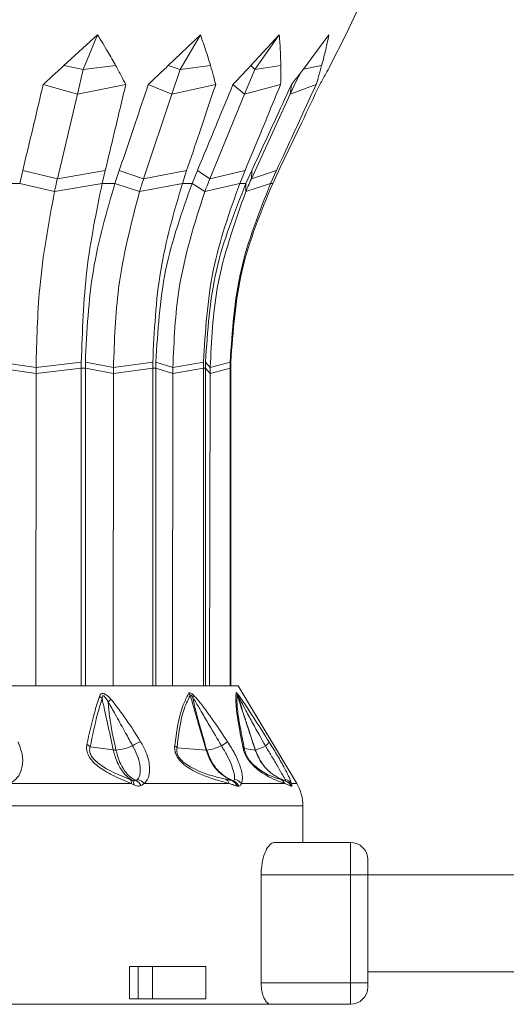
# Model space of a CAD drawing. Header units: millimetres. Extents: x -453 to 1924, y -67 to 428.
# Tile 83 of 88: x 1780 to 1802, y 158 to 204. Entities that reach past the tile are written whole.
import ezdxf

# ---------------------------------------------------------------- set-up
doc = ezdxf.new("R2010")
doc.units = ezdxf.units.MM

# ---------------------------------------------------------------- blocks, each defined once
blk = doc.blocks.new('Drawing View6')
at = {"color": 7, "linetype": 'Continuous', "lineweight": 18}
for p, q in [((50.445, -9.695), (54.819, -0.463)), ((37.391, -11.123), (38.951, -9.695)), ((38.951, -9.695), (38.294, -11.301)), ((42.223, -11.123), (43.712, -9.695)), ((43.712, -9.695), (42.782, -11.301)), ((46.049, -11.123), (47.365, -9.695)), ((47.365, -9.695), (46.227, -11.301)), ((48.608, -11.123), (49.661, -9.695)), ((49.725, -11.123), (50.445, -9.695)), ((38.294, -11.301), (37.391, -11.123)), ((38.294, -11.301), (38.022, -12.448)), ((38.294, -11.301), (39.791, -11.123)), ((42.782, -11.301), (42.223, -11.123)), ((42.782, -11.301), (42.398, -12.448)), ((42.782, -11.301), (44.183, -11.123)), ((46.227, -11.301), (45.756, -12.448)), ((46.227, -11.301), (46.049, -11.123)), ((46.227, -11.301), (47.434, -11.123)), ((48.485, -11.283), (49.325, -11.123)), ((48.132, -11.869), (48.365, -11.44)), ((38.022, -12.448), (36.439, -11.999)), ((38.022, -12.448), (40.26, -11.999)), ((42.398, -12.448), (41.301, -11.999)), ((42.398, -12.448), (44.421, -11.999)), ((45.756, -12.448), (45.22, -11.999)), ((45.756, -12.448), (47.426, -11.999)), ((48.132, -11.869), (47.867, -12.448)), ((47.867, -12.448), (47.928, -11.999)), ((47.867, -12.448), (49.07, -11.999)), ((38.022, -12.448), (37.094, -16.364)), ((42.398, -12.448), (41.086, -16.364)), ((45.756, -12.448), (44.149, -16.364)), ((47.867, -12.448), (46.075, -16.364)), ((35.349, -16.578), (35.49, -15.988)), ((37.094, -16.364), (35.49, -15.988)), ((37.094, -16.364), (39.308, -15.988)), ((39.308, -15.988), (39.168, -16.578)), ((39.76, -16.578), (39.958, -15.988)), ((41.086, -16.364), (39.958, -15.988)), ((41.086, -16.364), (43.076, -15.988)), ((43.076, -15.988), (42.877, -16.578)), ((43.331, -16.578), (43.575, -15.988)), ((44.149, -16.364), (43.575, -15.988)), ((44.149, -16.364), (45.779, -15.988)), ((45.779, -15.988), (45.536, -16.578)), ((45.821, -16.578), (46.093, -15.988)), ((46.075, -16.364), (46.093, -15.988)), ((46.075, -16.364), (47.234, -15.988)), ((47.234, -15.988), (46.962, -16.578)), ((47.06, -16.578), (47.341, -15.988)), ((34.66, -16.578), (35.349, -16.578)), ((36.962, -16.947), (35.349, -16.578)), ((36.962, -16.947), (39.168, -16.578)), ((39.168, -16.578), (39.76, -16.578)), ((40.899, -16.947), (39.76, -16.578)), ((40.899, -16.947), (42.877, -16.578)), ((42.877, -16.578), (43.331, -16.578)), ((43.92, -16.947), (43.331, -16.578)), ((43.92, -16.947), (45.536, -16.578)), ((45.536, -16.578), (45.821, -16.578)), ((45.818, -16.947), (45.821, -16.578)), ((45.818, -16.947), (46.962, -16.578)), ((46.962, -16.578), (47.06, -16.578)), ((36.107, -25.101), (34.381, -24.851)), ((36.107, -25.101), (38.199, -24.851)), ((39.69, -25.101), (38.389, -24.851)), ((39.69, -25.101), (41.507, -24.851)), ((42.439, -25.101), (41.653, -24.851)), ((42.439, -25.101), (43.858, -24.851)), ((44.168, -25.101), (43.95, -24.851)), ((44.168, -25.101), (45.091, -24.851)), ((36.107, -25.387), (34.38, -25.142)), ((36.107, -25.387), (36.093, -39.85)), ((36.107, -25.101), (36.107, -25.387)), ((36.107, -25.387), (38.198, -25.142)), ((38.198, -25.142), (38.196, -39.85)), ((38.198, -25.142), (38.388, -25.142)), ((38.39, -39.85), (38.388, -25.142)), ((39.69, -25.387), (38.388, -25.142)), ((39.69, -25.387), (39.669, -39.85)), ((39.69, -25.101), (39.69, -25.387)), ((39.69, -25.387), (41.506, -25.142)), ((41.506, -25.142), (41.504, -39.85)), ((41.506, -25.142), (41.651, -25.142)), ((41.653, -39.85), (41.651, -25.142)), ((42.439, -25.387), (41.651, -25.142)), ((42.439, -25.387), (42.414, -39.85)), ((42.439, -25.101), (42.439, -25.387)), ((42.439, -25.387), (43.856, -25.142)), ((43.856, -25.142), (43.855, -39.85)), ((43.856, -25.142), (43.948, -25.142)), ((43.948, -39.85), (43.948, -25.142)), ((44.167, -25.387), (43.948, -25.142)), ((44.167, -25.387), (44.139, -39.85)), ((44.168, -25.101), (44.167, -25.387)), ((44.167, -25.387), (45.089, -25.142)), ((45.089, -25.142), (45.088, -39.85)), ((45.089, -25.142), (45.12, -25.142)), ((45.12, -39.85), (45.12, -25.142)), ((9.457, -39.85), (45.457, -39.85)), ((45.457, -39.85), (48.172, -44.375)), ((39.681, -42.818), (38.611, -42.668)), ((43.973, -42.823), (42.63, -42.716)), ((46.251, -42.824), (45.745, -42.757)), ((34.909, -44.375), (40.516, -44.375)), ((41.104, -44.375), (45.05, -44.375)), ((45.611, -44.375), (47.623, -44.375)), ((47.917, -44.497), (47.623, -44.375)), ((47.929, -44.375), (48.172, -44.375)), ((48.457, -45.404), (6.457, -45.404)), ((48.457, -47.1), (48.457, -45.404)), ((50.657, -47.1), (47.148, -47.1)), ((50.657, -47.1), (50.657, -48.6)), ((51.457, -47.9), (51.457, -48.6)), ((46.525, -48.6), (46.525, -53.6)), ((50.657, -48.6), (46.525, -48.6)), ((51.457, -48.6), (50.657, -48.6)), ((50.657, -48.6), (50.657, -53.6)), ((123.867, -48.6), (51.457, -48.6)), ((51.457, -48.6), (51.457, -53.6)), ((40.433, -52.85), (40.433, -54.35)), ((40.827, -52.85), (40.433, -52.85)), ((40.827, -54.35), (40.827, -52.85)), ((40.827, -52.85), (41.499, -52.85)), ((41.499, -54.35), (41.499, -52.85)), ((43.969, -52.85), (41.499, -52.85)), ((43.969, -52.85), (43.969, -54.35)), ((123.867, -53.1), (51.457, -53.1)), ((50.657, -53.6), (46.525, -53.6)), ((50.657, -53.6), (50.657, -54.6)), ((51.457, -53.6), (50.657, -53.6)), ((51.457, -53.8), (51.457, -53.6)), ((34.457, -54.6), (46.955, -54.6)), ((40.827, -54.35), (40.433, -54.35)), ((41.499, -54.35), (40.827, -54.35)), ((43.969, -54.35), (41.499, -54.35)), ((50.657, -54.6), (46.955, -54.6))]:
    blk.add_line(p, q, dxfattribs=at)
for centre, radius, start, end in [((38.731, -40.817), 0.57, 41.2449, 57.5029), ((50.54, -53.252), 16.834, 130.6238, 131.2337), ((42.768, -40.525), 0.526, 26.2508, 39.2826), ((43.007, -40.227), 0.386, 336.0125, 352.4908), ((44.952, -40.435), 0.49, 19.7109, 32.7374), ((45.127, -40.342), 0.324, 5.3451, 24.157), ((38.215, -43.082), 0.573, 46.304, 64.973), ((39.61, -40.429), 2.401, 274.6668, 293.7561), ((41.588, -44.16), 1.837, 110.463, 123.3954), ((42.274, -42.986), 0.446, 37.1852, 56.0318), ((43.997, -42.492), 0.332, 265.9431, 271.6453), ((43.773, -40.738), 2.099, 276.3884, 295.8815), ((60.026, -65.668), 27.68, 122.9418, 123.6483), ((45.469, -42.885), 0.304, 24.9283, 48.5641), ((46.255, -42.789), 0.0357, 263.7523, 272.6346), ((45.749, -40.98), 1.913, 285.3802, 300.5957), ((46.512, -42.27), 0.414, 300.5566, 335.9135), ((40.283, -44.341), 0.235, 351.8615, 43.2923), ((40.386, -44.399), 0.248, 352.1906, 45.9788), ((40.661, -44.741), 0.575, 39.5788, 75.5839), ((44.699, -44.502), 0.374, 19.8732, 63.5408), ((45.183, -44.728), 0.556, 39.5362, 78.3552), ((47.216, -44.597), 0.464, 28.6802, 68.1868), ((47.545, -44.646), 0.47, 35.1923, 79.0329), ((40.517, -44.698), 0.506, 26.7165, 65.7489), ((45.03, -44.612), 0.399, 17.9841, 66.0586), ((45.056, -44.705), 0.489, 25.4801, 68.508), ((47.482, -44.706), 0.482, 25.7404, 70.6374), ((47.486, -44.725), 0.5, 26.9031, 70.898), ((46.457, -45.404), 2, 0, 30.9638), ((50.657, -47.9), 0.8, 0, 90), ((50.657, -53.8), 0.8, 270, 0)]:
    blk.add_arc(centre, radius, start, end, dxfattribs=at)
for points, knots in [([(38.951, -9.695), (39.112, -9.958), (39.404, -10.432), (39.671, -10.91), (39.791, -11.123)], [0, 0, 0, 0, 0.552665, 1, 1, 1, 1]), ([(43.712, -9.695), (43.806, -9.958), (43.975, -10.432), (44.118, -10.91), (44.183, -11.123)], [0, 0, 0, 0, 0.5526646, 1, 1, 1, 1]), ([(47.365, -9.695), (47.385, -9.958), (47.421, -10.432), (47.43, -10.91), (47.434, -11.123)], [0, 0, 0, 0, 0.552665, 1, 1, 1, 1]), ([(49.661, -9.695), (49.606, -9.958), (49.506, -10.432), (49.381, -10.91), (49.325, -11.123)], [0, 0, 0, 0, 0.552665, 1, 1, 1, 1]), ([(36.439, -11.999), (36.617, -11.836), (36.934, -11.544), (37.252, -11.252), (37.391, -11.123)], [0, 0, 0, 0, 0.559996, 1, 1, 1, 1]), ([(39.791, -11.123), (39.881, -11.287), (40.041, -11.579), (40.193, -11.871), (40.26, -11.999)], [0, 0, 0, 0, 0.560003, 1, 1, 1, 1]), ([(41.301, -11.999), (41.474, -11.836), (41.782, -11.544), (42.089, -11.252), (42.223, -11.123)], [0, 0, 0, 0, 0.5599959, 1, 1, 1, 1]), ([(44.183, -11.123), (44.229, -11.287), (44.313, -11.579), (44.388, -11.871), (44.421, -11.999)], [0, 0, 0, 0, 0.560003, 1, 1, 1, 1]), ([(45.22, -11.999), (45.376, -11.836), (45.654, -11.544), (45.928, -11.252), (46.049, -11.123)], [0, 0, 0, 0, 0.5599959, 1, 1, 1, 1]), ([(47.434, -11.123), (47.435, -11.287), (47.437, -11.579), (47.429, -11.871), (47.426, -11.999)], [0, 0, 0, 0, 0.5600028, 1, 1, 1, 1]), ([(47.928, -11.999), (48.057, -11.836), (48.286, -11.544), (48.509, -11.252), (48.608, -11.123)], [0, 0, 0, 0, 0.559996, 1, 1, 1, 1]), ([(49.325, -11.123), (49.28, -11.287), (49.199, -11.579), (49.109, -11.871), (49.07, -11.999)], [0, 0, 0, 0, 0.560003, 1, 1, 1, 1]), ([(49.241, -11.999), (49.334, -11.836), (49.499, -11.544), (49.656, -11.252), (49.725, -11.123)], [0, 0, 0, 0, 0.5599959, 1, 1, 1, 1]), ([(35.49, -15.988), (35.667, -15.243), (35.984, -13.914), (36.3, -12.584), (36.439, -11.999)], [0, 0, 0, 0, 0.56, 1, 1, 1, 1]), ([(40.26, -11.999), (40.082, -12.744), (39.765, -14.073), (39.448, -15.403), (39.308, -15.988)], [0, 0, 0, 0, 0.56, 1, 1, 1, 1]), ([(39.958, -15.988), (40.209, -15.243), (40.657, -13.914), (41.105, -12.584), (41.301, -11.999)], [0, 0, 0, 0, 0.56, 1, 1, 1, 1]), ([(44.421, -11.999), (44.17, -12.744), (43.721, -14.073), (43.273, -15.403), (43.076, -15.988)], [0, 0, 0, 0, 0.56, 1, 1, 1, 1]), ([(43.575, -15.988), (43.882, -15.243), (44.431, -13.914), (44.979, -12.584), (45.22, -11.999)], [0, 0, 0, 0, 0.56, 1, 1, 1, 1]), ([(47.426, -11.999), (47.118, -12.744), (46.57, -14.073), (46.021, -15.403), (45.779, -15.988)], [0, 0, 0, 0, 0.56, 1, 1, 1, 1]), ([(46.093, -15.988), (46.436, -15.243), (47.048, -13.914), (47.659, -12.584), (47.928, -11.999)], [0, 0, 0, 0, 0.56, 1, 1, 1, 1]), ([(49.07, -11.999), (48.727, -12.744), (48.116, -14.073), (47.503, -15.403), (47.234, -15.988)], [0, 0, 0, 0, 0.56, 1, 1, 1, 1]), ([(47.341, -15.988), (47.696, -15.243), (48.33, -13.914), (48.963, -12.584), (49.241, -11.999)], [0, 0, 0, 0, 0.56, 1, 1, 1, 1]), ([(37.094, -16.364), (37.069, -16.472), (37.024, -16.665), (36.981, -16.861), (36.962, -16.947)], [0, 0, 0, 0, 0.559999, 1, 1, 1, 1]), ([(41.086, -16.364), (41.05, -16.472), (40.986, -16.665), (40.925, -16.861), (40.899, -16.947)], [0, 0, 0, 0, 0.559999, 1, 1, 1, 1]), ([(44.149, -16.364), (44.105, -16.472), (44.027, -16.665), (43.952, -16.861), (43.92, -16.947)], [0, 0, 0, 0, 0.559999, 1, 1, 1, 1]), ([(46.075, -16.364), (46.026, -16.472), (45.938, -16.665), (45.855, -16.861), (45.818, -16.947)], [0, 0, 0, 0, 0.559999, 1, 1, 1, 1]), ([(39.168, -16.578), (38.895, -17.904), (38.348, -20.557), (38.249, -23.419), (38.199, -24.851)], [0, 0, 0, 0, 0.499992, 1, 1, 1, 1]), ([(38.389, -24.851), (38.46, -23.419), (38.601, -20.557), (39.373, -17.904), (39.76, -16.578)], [0, 0, 0, 0, 0.500008, 1, 1, 1, 1]), ([(42.877, -16.578), (42.491, -17.904), (41.718, -20.557), (41.577, -23.419), (41.507, -24.851)], [0, 0, 0, 0, 0.499992, 1, 1, 1, 1]), ([(41.653, -24.851), (41.739, -23.419), (41.912, -20.557), (42.858, -17.904), (43.331, -16.578)], [0, 0, 0, 0, 0.500008, 1, 1, 1, 1]), ([(45.536, -16.578), (45.063, -17.904), (44.116, -20.557), (43.944, -23.419), (43.858, -24.851)], [0, 0, 0, 0, 0.499992, 1, 1, 1, 1]), ([(43.95, -24.851), (44.046, -23.419), (44.238, -20.557), (45.294, -17.904), (45.821, -16.578)], [0, 0, 0, 0, 0.500008, 1, 1, 1, 1]), ([(46.962, -16.578), (46.435, -17.904), (45.379, -20.557), (45.187, -23.419), (45.091, -24.851)], [0, 0, 0, 0, 0.499992, 1, 1, 1, 1]), ([(45.122, -24.851), (45.222, -23.419), (45.421, -20.557), (46.513, -17.904), (47.06, -16.578)], [0, 0, 0, 0, 0.500008, 1, 1, 1, 1]), ([(36.962, -16.947), (36.69, -18.424), (36.203, -21.063), (36.137, -23.867), (36.107, -25.101)], [0, 0, 0, 0, 0.559793, 1, 1, 1, 1]), ([(40.899, -16.947), (40.514, -18.424), (39.826, -21.063), (39.732, -23.867), (39.69, -25.101)], [0, 0, 0, 0, 0.559793, 1, 1, 1, 1]), ([(43.92, -16.947), (43.448, -18.424), (42.606, -21.063), (42.49, -23.867), (42.439, -25.101)], [0, 0, 0, 0, 0.559793, 1, 1, 1, 1]), ([(45.818, -16.947), (45.293, -18.424), (44.353, -21.063), (44.224, -23.867), (44.168, -25.101)], [0, 0, 0, 0, 0.559793, 1, 1, 1, 1]), ([(38.199, -24.851), (38.199, -24.905), (38.198, -25.002), (38.198, -25.099), (38.198, -25.142)], [0, 0, 0, 0, 0.560037, 1, 1, 1, 1]), ([(38.388, -25.142), (38.388, -25.087), (38.388, -24.99), (38.389, -24.893), (38.389, -24.851)], [0, 0, 0, 0, 0.559963, 1, 1, 1, 1]), ([(41.507, -24.851), (41.507, -24.905), (41.506, -25.002), (41.506, -25.099), (41.506, -25.142)], [0, 0, 0, 0, 0.560037, 1, 1, 1, 1]), ([(41.651, -25.142), (41.652, -25.087), (41.652, -24.99), (41.653, -24.893), (41.653, -24.851)], [0, 0, 0, 0, 0.559963, 1, 1, 1, 1]), ([(43.858, -24.851), (43.857, -24.905), (43.856, -25.002), (43.856, -25.099), (43.856, -25.142)], [0, 0, 0, 0, 0.5600373, 1, 1, 1, 1]), ([(43.948, -25.142), (43.948, -25.087), (43.948, -24.99), (43.949, -24.893), (43.95, -24.851)], [0, 0, 0, 0, 0.559963, 1, 1, 1, 1]), ([(45.091, -24.851), (45.09, -24.905), (45.089, -25.002), (45.089, -25.099), (45.089, -25.142)], [0, 0, 0, 0, 0.560037, 1, 1, 1, 1]), ([(45.12, -25.142), (45.12, -25.087), (45.12, -24.99), (45.122, -24.893), (45.122, -24.851)], [0, 0, 0, 0, 0.559963, 1, 1, 1, 1]), ([(38.457, -42.563), (38.566, -42.066), (38.735, -41.297), (38.959, -40.587), (39.038, -40.336)], [0, 0, 0, 0, 0.646574, 1, 1, 1, 1]), ([(38.611, -42.668), (38.714, -42.171), (38.873, -41.403), (39.085, -40.692), (39.16, -40.441)], [0, 0, 0, 0, 0.647013, 1, 1, 1, 1]), ([(39.038, -40.336), (39.057, -40.293), (39.086, -40.226), (39.182, -40.197), (39.297, -40.226), (39.439, -40.325), (39.532, -40.424), (39.58, -40.475)], [0, 0, 0, 0, 0.245136, 0.373462, 0.502514, 0.746581, 1, 1, 1, 1]), ([(39.16, -40.441), (39.161, -40.419), (39.164, -40.379), (39.176, -40.337), (39.192, -40.319), (39.205, -40.312), (39.221, -40.313), (39.254, -40.325), (39.302, -40.371), (39.371, -40.464), (39.415, -40.542), (39.444, -40.592)], [0, 0, 0, 0, 0.137704, 0.249479, 0.286396, 0.321316, 0.355929, 0.392063, 0.53214, 0.696583, 1, 1, 1, 1]), ([(39.681, -42.818), (39.592, -42.406), (39.465, -41.815), (39.31, -41.104), (39.226, -40.724), (39.179, -40.523), (39.16, -40.441)], [0, 0, 0, 0, 0.520969, 0.746083, 0.897634, 1, 1, 1, 1]), ([(39.58, -40.475), (39.816, -40.781), (40.309, -41.417), (40.729, -42.09), (40.946, -42.439)], [0, 0, 0, 0, 0.480824, 1, 1, 1, 1]), ([(42.524, -42.615), (42.605, -42.008), (42.733, -41.051), (43.057, -40.422), (43.175, -40.192)], [0, 0, 0, 0, 0.635166, 1, 1, 1, 1]), ([(42.63, -42.716), (42.703, -42.109), (42.818, -41.155), (43.127, -40.522), (43.24, -40.292)], [0, 0, 0, 0, 0.636507, 1, 1, 1, 1]), ([(43.175, -40.192), (43.186, -40.182), (43.207, -40.162), (43.265, -40.18), (43.327, -40.221), (43.368, -40.258), (43.39, -40.278)], [0, 0, 0, 0, 0.256292, 0.5214431, 0.7474005, 1, 1, 1, 1]), ([(43.24, -40.292), (43.241, -40.287), (43.243, -40.278), (43.251, -40.27), (43.263, -40.271), (43.285, -40.285), (43.319, -40.324), (43.345, -40.362), (43.36, -40.384)], [0, 0, 0, 0, 0.106522, 0.201223, 0.294973, 0.396709, 0.652819, 1, 1, 1, 1]), ([(43.973, -42.823), (43.853, -42.407), (43.68, -41.807), (43.466, -41.068), (43.343, -40.641), (43.271, -40.397), (43.24, -40.292)], [0, 0, 0, 0, 0.493755, 0.710629, 0.87637, 1, 1, 1, 1]), ([(44.006, -42.824), (43.913, -42.492), (43.753, -41.925), (43.516, -41.112), (43.413, -40.63), (43.36, -40.384)], [0, 0, 0, 0, 0.40792, 0.697703, 1, 1, 1, 1]), ([(43.36, -40.384), (43.413, -40.468), (43.558, -40.699), (43.807, -41.132), (44.196, -41.796), (44.5, -42.307), (44.689, -42.627)], [0, 0, 0, 0, 0.115112, 0.316391, 0.573412, 1, 1, 1, 1]), ([(43.39, -40.278), (43.463, -40.356), (43.656, -40.562), (43.97, -40.986), (44.427, -41.625), (44.765, -42.127), (44.974, -42.439)], [0, 0, 0, 0, 0.125054, 0.329105, 0.583177, 1, 1, 1, 1]), ([(45.67, -42.657), (45.596, -42.263), (45.463, -41.558), (45.335, -40.652), (45.354, -40.34), (45.365, -40.17)], [0, 0, 0, 0, 0.366467, 0.656613, 1, 1, 1, 1]), ([(45.365, -40.17), (45.366, -40.168), (45.369, -40.162), (45.386, -40.169), (45.408, -40.194), (45.423, -40.21)], [0, 0, 0, 0, 0.222827, 0.488483, 1, 1, 1, 1]), ([(45.745, -42.757), (45.667, -42.364), (45.529, -41.66), (45.392, -40.754), (45.406, -40.44), (45.414, -40.27)], [0, 0, 0, 0, 0.368099, 0.658336, 1, 1, 1, 1]), ([(45.414, -40.27), (45.414, -40.268), (45.414, -40.264), (45.417, -40.264), (45.424, -40.27), (45.435, -40.287), (45.445, -40.303), (45.45, -40.312)], [0, 0, 0, 0, 0.132574, 0.271467, 0.437835, 0.686828, 1, 1, 1, 1]), ([(46.251, -42.824), (46.111, -42.396), (45.913, -41.793), (45.666, -41.039), (45.527, -40.616), (45.446, -40.367), (45.414, -40.27)], [0, 0, 0, 0, 0.502808, 0.708593, 0.88556, 1, 1, 1, 1]), ([(45.423, -40.21), (45.451, -40.244), (45.512, -40.32), (45.666, -40.54), (45.915, -40.911), (46.341, -41.57), (46.677, -42.102), (46.89, -42.439)], [0, 0, 0, 0, 0.063949, 0.139633, 0.317237, 0.568463, 1, 1, 1, 1]), ([(46.256, -42.824), (46.14, -42.468), (45.949, -41.881), (45.673, -41.044), (45.527, -40.563), (45.45, -40.312)], [0, 0, 0, 0, 0.426007, 0.700145, 1, 1, 1, 1]), ([(45.45, -40.312), (45.5, -40.403), (45.621, -40.623), (45.85, -41.059), (46.221, -41.738), (46.528, -42.282), (46.723, -42.627)], [0, 0, 0, 0, 0.12348, 0.298954, 0.554672, 1, 1, 1, 1]), ([(39.805, -42.822), (39.687, -42.293), (39.522, -41.552), (39.461, -40.806), (39.444, -40.592)], [0, 0, 0, 0, 0.713249, 1, 1, 1, 1]), ([(39.444, -40.592), (39.554, -40.784), (39.739, -41.105), (40.003, -41.587), (40.272, -42.074), (40.468, -42.429), (40.577, -42.627)], [0, 0, 0, 0, 0.2827049, 0.4745432, 0.7079845, 1, 1, 1, 1]), ([(35.271, -42.448), (35.357, -42.669), (35.524, -43.095), (35.472, -43.669), (35.277, -44.118), (35.029, -44.291), (34.909, -44.375)], [0, 0, 0, 0, 0.299106, 0.577097, 0.795469, 1, 1, 1, 1]), ([(40.516, -44.375), (40.225, -44.253), (39.704, -44.035), (39.081, -43.677), (38.715, -43.354), (38.53, -43.105), (38.427, -42.825), (38.447, -42.655), (38.457, -42.563)], [0, 0, 0, 0, 0.329595, 0.590214, 0.697936, 0.79287, 0.888175, 1, 1, 1, 1]), ([(40.455, -44.18), (39.967, -43.989), (39.397, -43.766), (38.812, -43.294), (38.674, -43.122), (38.611, -42.986), (38.574, -42.836), (38.596, -42.738), (38.611, -42.668)], [0, 0, 0, 0, 0.62182, 0.726244, 0.812215, 0.854202, 0.896749, 1, 1, 1, 1]), ([(40.558, -44.221), (40.496, -44.182), (40.346, -44.086), (40.152, -43.881), (39.968, -43.608), (39.801, -43.273), (39.724, -42.982), (39.681, -42.818)], [0, 0, 0, 0, 0.154754, 0.378155, 0.536036, 0.740167, 1, 1, 1, 1]), ([(39.805, -42.822), (39.779, -42.823), (39.733, -42.824), (39.697, -42.82), (39.681, -42.818)], [0, 0, 0, 0, 0.5598474, 1, 1, 1, 1]), ([(40.725, -44.237), (40.656, -44.199), (40.489, -44.106), (40.288, -43.9), (40.097, -43.626), (39.926, -43.286), (39.848, -42.989), (39.805, -42.822)], [0, 0, 0, 0, 0.154429, 0.377318, 0.534784, 0.73906, 1, 1, 1, 1]), ([(40.577, -42.627), (40.656, -42.777), (40.814, -43.077), (40.929, -43.521), (40.936, -43.849), (40.887, -44.067), (40.831, -44.146), (40.804, -44.184)], [0, 0, 0, 0, 0.25458, 0.508904, 0.76024, 0.882936, 1, 1, 1, 1]), ([(40.946, -42.439), (41.035, -42.598), (41.2, -42.893), (41.326, -43.31), (41.371, -43.649), (41.351, -43.95), (41.275, -44.204), (41.156, -44.323), (41.104, -44.375)], [0, 0, 0, 0, 0.217435, 0.40261, 0.562733, 0.698349, 0.867782, 1, 1, 1, 1]), ([(45.05, -44.375), (44.815, -44.311), (44.377, -44.193), (43.766, -43.974), (43.293, -43.737), (42.966, -43.52), (42.721, -43.275), (42.578, -43.033), (42.514, -42.813), (42.52, -42.684), (42.524, -42.615)], [0, 0, 0, 0, 0.272182, 0.508365, 0.629093, 0.73152, 0.817422, 0.871713, 0.931474, 1, 1, 1, 1]), ([(44.865, -44.167), (44.355, -44.051), (43.767, -43.918), (43.018, -43.46), (42.852, -43.317), (42.754, -43.207), (42.677, -43.087), (42.63, -42.96), (42.612, -42.831), (42.624, -42.756), (42.63, -42.716)], [0, 0, 0, 0, 0.655947, 0.756324, 0.798491, 0.835246, 0.871287, 0.907682, 0.950236, 1, 1, 1, 1]), ([(45.191, -44.247), (44.992, -44.142), (44.639, -43.953), (44.212, -43.448), (44.058, -43.046), (43.973, -42.823)], [0, 0, 0, 0, 0.365427, 0.649355, 1, 1, 1, 1]), ([(45.235, -44.25), (45.138, -44.206), (44.909, -44.104), (44.582, -43.842), (44.232, -43.424), (44.089, -43.043), (44.006, -42.824)], [0, 0, 0, 0, 0.171049, 0.404806, 0.657867, 1, 1, 1, 1]), ([(44.689, -42.627), (44.779, -42.777), (44.958, -43.077), (45.158, -43.521), (45.263, -43.849), (45.304, -44.067), (45.298, -44.146), (45.295, -44.184)], [0, 0, 0, 0, 0.25439, 0.508653, 0.760074, 0.882846, 1, 1, 1, 1]), ([(44.974, -42.439), (45.092, -42.629), (45.334, -43.019), (45.57, -43.593), (45.689, -44.084), (45.636, -44.284), (45.611, -44.375)], [0, 0, 0, 0, 0.259032, 0.530639, 0.786951, 1, 1, 1, 1]), ([(47.623, -44.375), (47.488, -44.327), (47.248, -44.241), (46.796, -44.028), (46.412, -43.784), (46.126, -43.514), (45.978, -43.339), (45.861, -43.162), (45.773, -42.992), (45.706, -42.817), (45.683, -42.712), (45.67, -42.657)], [0, 0, 0, 0, 0.285538, 0.509527, 0.703241, 0.765072, 0.819711, 0.859429, 0.901399, 0.9481, 1, 1, 1, 1]), ([(47.388, -44.166), (47.119, -44.092), (46.808, -44.006), (46.222, -43.556), (46.074, -43.407), (45.978, -43.29), (45.891, -43.16), (45.821, -43.022), (45.77, -42.882), (45.754, -42.801), (45.745, -42.757)], [0, 0, 0, 0, 0.656198, 0.757587, 0.799792, 0.836227, 0.871671, 0.907777, 0.950014, 1, 1, 1, 1]), ([(47.642, -44.251), (47.543, -44.212), (47.297, -44.114), (46.926, -43.861), (46.516, -43.44), (46.347, -43.048), (46.251, -42.824)], [0, 0, 0, 0, 0.155639, 0.387571, 0.650535, 1, 1, 1, 1]), ([(47.65, -44.252), (47.551, -44.213), (47.303, -44.115), (46.933, -43.862), (46.521, -43.44), (46.353, -43.048), (46.256, -42.824)], [0, 0, 0, 0, 0.155657, 0.38755, 0.650476, 1, 1, 1, 1]), ([(46.723, -42.627), (46.812, -42.777), (46.991, -43.077), (47.252, -43.521), (47.442, -43.849), (47.569, -44.067), (47.613, -44.146), (47.634, -44.184)], [0, 0, 0, 0, 0.25439, 0.508653, 0.760076, 0.882848, 1, 1, 1, 1]), ([(46.89, -42.439), (47.007, -42.629), (47.248, -43.02), (47.572, -43.594), (47.828, -44.085), (47.897, -44.284), (47.929, -44.375)], [0, 0, 0, 0, 0.2591487, 0.5311281, 0.7880831, 1, 1, 1, 1]), ([(40.558, -44.221), (40.539, -44.213), (40.504, -44.2), (40.47, -44.186), (40.455, -44.18)], [0, 0, 0, 0, 0.562686, 1, 1, 1, 1]), ([(40.725, -44.237), (40.699, -44.243), (40.651, -44.254), (40.587, -44.231), (40.558, -44.221)], [0, 0, 0, 0, 0.540903, 1, 1, 1, 1]), ([(40.804, -44.184), (40.791, -44.196), (40.769, -44.218), (40.738, -44.231), (40.725, -44.237)], [0, 0, 0, 0, 0.569816, 1, 1, 1, 1]), ([(45.191, -44.247), (45.131, -44.233), (45.025, -44.208), (44.913, -44.179), (44.865, -44.167)], [0, 0, 0, 0, 0.565432, 1, 1, 1, 1]), ([(45.295, -44.184), (45.29, -44.2), (45.28, -44.232), (45.25, -44.244), (45.235, -44.25)], [0, 0, 0, 0, 0.509913, 1, 1, 1, 1]), ([(47.642, -44.251), (47.601, -44.238), (47.525, -44.213), (47.431, -44.181), (47.388, -44.166)], [0, 0, 0, 0, 0.542941, 1, 1, 1, 1]), ([(47.634, -44.184), (47.643, -44.202), (47.66, -44.237), (47.653, -44.247), (47.65, -44.252)], [0, 0, 0, 0, 0.510723, 1, 1, 1, 1]), ([(40.631, -44.433), (40.61, -44.422), (40.572, -44.403), (40.533, -44.383), (40.516, -44.375)], [0, 0, 0, 0, 0.561612, 1, 1, 1, 1]), ([(40.969, -44.471), (40.92, -44.483), (40.845, -44.501), (40.725, -44.475), (40.663, -44.447), (40.631, -44.433)], [0, 0, 0, 0, 0.4808387, 0.7383008, 1, 1, 1, 1]), ([(41.104, -44.375), (41.082, -44.397), (41.043, -44.436), (40.991, -44.46), (40.969, -44.471)], [0, 0, 0, 0, 0.56467, 1, 1, 1, 1]), ([(45.409, -44.489), (45.343, -44.468), (45.227, -44.433), (45.104, -44.392), (45.05, -44.375)], [0, 0, 0, 0, 0.564676, 1, 1, 1, 1]), ([(45.235, -44.25), (45.228, -44.251), (45.215, -44.253), (45.199, -44.249), (45.191, -44.247)], [0, 0, 0, 0, 0.559121, 1, 1, 1, 1]), ([(45.497, -44.495), (45.482, -44.497), (45.455, -44.501), (45.423, -44.492), (45.409, -44.489)], [0, 0, 0, 0, 0.559055, 1, 1, 1, 1]), ([(45.611, -44.375), (45.598, -44.406), (45.574, -44.464), (45.522, -44.485), (45.497, -44.495)], [0, 0, 0, 0, 0.541803, 1, 1, 1, 1]), ([(47.65, -44.252), (47.649, -44.252), (47.647, -44.252), (47.644, -44.252), (47.642, -44.251)], [0, 0, 0, 0, 0.5597797, 1, 1, 1, 1]), ([(47.932, -44.498), (47.93, -44.499), (47.925, -44.5), (47.919, -44.498), (47.917, -44.497)], [0, 0, 0, 0, 0.559761, 1, 1, 1, 1]), ([(47.929, -44.375), (47.938, -44.411), (47.955, -44.474), (47.939, -44.491), (47.932, -44.498)], [0, 0, 0, 0, 0.572072, 1, 1, 1, 1]), ([(47.148, -47.1), (47.09, -47.113), (46.965, -47.143), (46.773, -47.393), (46.615, -47.797), (46.534, -48.232), (46.527, -48.504), (46.525, -48.6)], [0, 0, 0, 0, 0.198955, 0.434328, 0.666448, 0.882432, 1, 1, 1, 1]), ([(46.525, -53.6), (46.525, -53.626), (46.526, -53.754), (46.552, -53.983), (46.625, -54.252), (46.732, -54.463), (46.849, -54.582), (46.924, -54.595), (46.955, -54.6)], [0, 0, 0, 0, 0.0479667, 0.2355684, 0.4257295, 0.6288691, 0.8495596, 1, 1, 1, 1])]:
    blk.add_open_spline(points, degree=3, knots=knots, dxfattribs=at)

msp = doc.modelspace()

# ---------------------------------------------------------------- block references
at = {"color": 7, "linetype": 'Continuous', "lineweight": 18}
msp.add_blockref('Drawing View6', (1744.186, 212.958), dxfattribs=at)

doc.saveas('drawing.dxf')
